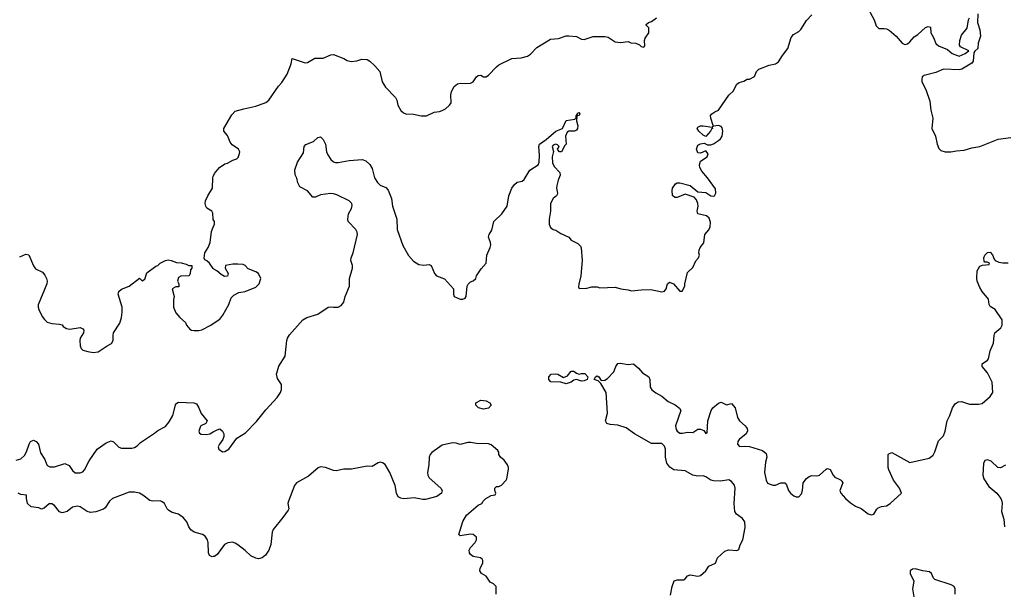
# Model space of a CAD drawing. Header units: inches. Extents: x 2396598 to 2566999, y 262085 to 451979.
# Tile 15 of 256: x 2438502 to 2446120, y 274420 to 278831. Entities that reach past the tile are written whole.
import ezdxf

# ---------------------------------------------------------------- set-up
doc = ezdxf.new("R2010")
doc.units = ezdxf.units.IN
doc.header["$MEASUREMENT"] = 0
doc.layers.add('C4237', color=7, linetype='Continuous')
doc.layers.add('C4247', color=7, linetype='Continuous')

msp = doc.modelspace()

# ---------------------------------------------------------------- linework, layer by layer
at = {"layer": 'C4237', "color": 5}
for points, elevation in [([(2440000, 277287.9), (2439999, 277290), (2439996.5, 277336.5), (2439988, 277350), (2439950, 277375.3), (2439941.2, 277390), (2439937.2, 277410), (2439939, 277430), (2439957.2, 277470), (2439992.7, 277530), (2439995.3, 277610), (2440000, 277620.2)], 60), ([(2440000, 276907.4), (2439970, 276948), (2439950, 276968), (2439935.3, 276975.3), (2439928, 276988), (2439935.1, 277030), (2439959.3, 277070), (2439975.1, 277110), (2439987, 277193), (2440000, 277227.2)], 60), ([(2438501.9, 276998.1), (2438550, 277018), (2438573.3, 277013.3), (2438610, 276927.3), (2438625.4, 276905.4), (2438678.3, 276878.3), (2438696.7, 276856.7), (2438710.4, 276830), (2438714.9, 276810), (2438712.7, 276790), (2438646, 276626), (2438644.7, 276610), (2438650.9, 276590.9), (2438676.8, 276536.8), (2438693.2, 276513.2), (2438714, 276494), (2438750, 276482.8), (2438810, 276478), (2438830, 276471.3), (2438838.8, 276458.8), (2438864.5, 276444.5), (2438890, 276439.1), (2438970, 276450.4), (2438990, 276441), (2438998.8, 276430), (2438994.8, 276410), (2438970.8, 276370), (2438967.7, 276352.3), (2438968.6, 276308.6), (2438977.3, 276290), (2438990, 276277.3), (2439030, 276264.9), (2439070, 276258.8), (2439110, 276264.7), (2439178, 276310), (2439212.9, 276327.1), (2439224, 276350), (2439224, 276390), (2439229, 276410), (2439276.1, 276483.9), (2439289.3, 276529.3), (2439295.1, 276570), (2439295.1, 276610), (2439263.7, 276710), (2439269.3, 276730), (2439290, 276747.3), (2439350, 276770.8), (2439430, 276834), (2439450, 276812), (2439470, 276824.7), (2439485.6, 276874.4), (2439554.6, 276925.4), (2439570, 276932), (2439588, 276950), (2439630.8, 276970.8), (2439650, 276974), (2439674, 276970), (2439714.4, 276954.4), (2439750.8, 276950.8), (2439790, 276942), (2439810, 276932), (2439834, 276930), (2439834, 276910), (2439823.6, 276896.4), (2439822, 276870), (2439814, 276850), (2439750, 276848.7), (2439730, 276838), (2439722, 276810), (2439732, 276790), (2439732.7, 276767.3), (2439710, 276766), (2439682, 276750), (2439698, 276690), (2439691.6, 276668.4), (2439691, 276610), (2439710, 276564.7), (2439741, 276530), (2439786, 276490), (2439791.3, 276470), (2439818, 276438), (2439830, 276431), (2439852.9, 276427.1), (2439887.3, 276427.3), (2439910, 276434), (2439982, 276470), (2440000, 276482.2)], 60), ([(2438473.9, 275426.1), (2438510, 275436.4), (2438538.5, 275461.5), (2438555.1, 275490), (2438575.1, 275550), (2438586.6, 275570), (2438610, 275580.5), (2438630.6, 275570), (2438648.2, 275550), (2438662, 275482), (2438696, 275430), (2438710.8, 275390.8), (2438720.7, 275380.7), (2438735.3, 275375.3), (2438770, 275374.8), (2438850, 275400.5), (2438883.6, 275383.6), (2438910, 275346), (2438930, 275328.7), (2438970, 275327.2), (2438990, 275336.4), (2439003.6, 275350), (2439040.1, 275419.9), (2439102, 275510), (2439170, 275559.6), (2439210, 275576.4), (2439228.5, 275568.5), (2439270, 275526.8), (2439290, 275517.3), (2439370, 275518), (2439390, 275523.8), (2439410, 275537.1), (2439437.6, 275562.4), (2439545.3, 275634.7), (2439570, 275656.4), (2439630, 275686.7), (2439657.9, 275722.1), (2439687, 275770), (2439710, 275861), (2439730, 275873.4), (2439850, 275868.6), (2439870, 275860.5), (2439889.2, 275829.2), (2439906.6, 275786.6), (2439952.2, 275730), (2439942.8, 275710), (2439904.7, 275690), (2439898, 275682), (2439886.8, 275650), (2439894.4, 275634.4), (2439906.9, 275626.9), (2439950, 275623.1), (2439974, 275630), (2440000, 275644.2)], 40), ([(2440000, 274680.3), (2439990, 274679.3), (2439970, 274689.3), (2439963.6, 274710), (2439959.1, 274790), (2439954, 274810), (2439937.3, 274837.3), (2439916, 274850), (2439852, 274870), (2439826.3, 274886.3), (2439809.7, 274909.7), (2439794.7, 274950), (2439770, 274979.5), (2439730, 275007.6), (2439681.7, 275021.7), (2439655.9, 275035.9), (2439642.7, 275050), (2439621.2, 275090), (2439604.8, 275104.8), (2439590, 275111.6), (2439530, 275109.5), (2439510, 275114.5), (2439455.8, 275155.8), (2439429.7, 275169.7), (2439390, 275177.7), (2439350, 275178), (2439221, 275130), (2439196.3, 275110), (2439162.7, 275057.2), (2439150, 275048.1), (2439090, 275026.3), (2439050, 275020.5), (2439025.2, 275030), (2438970, 275064.5), (2438950, 275069.4), (2438910, 275061.2), (2438870, 275029.6), (2438830, 275019.3), (2438810, 275025.2), (2438770, 275074), (2438750, 275089.2), (2438730, 275089.2), (2438690, 275055.1), (2438670, 275048), (2438650, 275056.2), (2438590, 275063.7), (2438561.2, 275090), (2438554, 275130), (2438554.6, 275154.6), (2438510, 275161.6), (2438490, 275169.6)], 40)]:
    msp.add_lwpolyline(points, dxfattribs=dict(at, elevation=elevation))
at = {"layer": 'C4247', "color": 5}
for points, elevation in [([(2445048.1, 278948.1), (2445114, 278830), (2445130, 278784.7), (2445150, 278762.8), (2445190, 278764), (2445210, 278760.7), (2445230, 278750.8), (2445283.8, 278703.8), (2445330, 278651.3), (2445350, 278641), (2445370, 278646), (2445390, 278661), (2445422, 278698), (2445450, 278716), (2445510, 278770.8), (2445530, 278778), (2445550, 278774), (2445551, 278730), (2445573, 278693), (2445590, 278646.8), (2445611, 278630), (2445681.1, 278601.1), (2445718, 278570), (2445770, 278550.8), (2445818, 278570), (2445846, 278590), (2445782, 278622), (2445774.6, 278634.6), (2445777.2, 278670), (2445790, 278711.3), (2445832.9, 278767.1), (2445842.7, 278830), (2445850, 278844.7)], 40), ([(2440000, 275644.2), (2440030, 275660.7), (2440050, 275666.8), (2440070.8, 275650), (2440080.7, 275630), (2440082, 275610), (2440074.9, 275585.1), (2440046.8, 275550), (2440038.8, 275530), (2440042.8, 275510), (2440070, 275490.8), (2440090, 275494), (2440119.3, 275510), (2440183.3, 275596.7), (2440250, 275638.4), (2440335.3, 275724.7), (2440406.1, 275813.9), (2440493.3, 275910), (2440520.7, 275950), (2440527.8, 275972.2), (2440527.8, 276010), (2440497.3, 276057.2), (2440489.7, 276090.3), (2440507.8, 276152.2), (2440557, 276230), (2440570, 276352), (2440574.5, 276370), (2440590, 276396), (2440693.2, 276510), (2440724, 276530), (2440810, 276555.3), (2440890, 276608.4), (2440910, 276612.4), (2440930, 276608), (2440966, 276610), (2440990, 276622), (2441010, 276646.8), (2441019.2, 276690), (2441053.5, 276770), (2441052.7, 276830), (2441077.8, 276910), (2441077.4, 276930), (2441063.7, 276970), (2441065.8, 276990), (2441083.1, 277030), (2441114.8, 277170), (2441112.7, 277190), (2441102.3, 277210), (2441044.2, 277270), (2441041.2, 277290), (2441047.2, 277330), (2441070, 277370.6), (2441075.6, 277395.5), (2441070.9, 277410), (2441050, 277429.7), (2440956.8, 277476.8), (2440930, 277484.8), (2440906.7, 277486.7), (2440830, 277477.4), (2440790, 277460.5), (2440770, 277459.6), (2440730, 277507.3), (2440670, 277539), (2440653.2, 277570), (2440645.2, 277605.2), (2440632.1, 277632.1), (2440631.8, 277670), (2440651.3, 277728.7), (2440698, 277802), (2440703.6, 277850), (2440714.7, 277865.3), (2440776, 277890), (2440810, 277920.7), (2440830, 277926), (2440850, 277906), (2440867.7, 277870), (2440877, 277810), (2440885.4, 277785.4), (2440910, 277750.6), (2440930, 277733.4), (2440946.6, 277726.6), (2440966.6, 277726.6), (2441050, 277743.9), (2441150.5, 277750.5), (2441180.7, 277740.7), (2441210, 277711), (2441230, 277681), (2441247.2, 277610), (2441270, 277573), (2441290, 277552.4), (2441334.6, 277534.6), (2441353.1, 277513.1), (2441377.6, 277450), (2441387.4, 277390), (2441421.3, 277290), (2441422, 277210), (2441466.2, 277086.2), (2441510, 277007.3), (2441550, 276965.5), (2441590, 276938), (2441630, 276932.7), (2441670, 276938.4), (2441686.8, 276930), (2441710.3, 276870), (2441727.2, 276850), (2441790, 276827.1), (2441858, 276750), (2441858.8, 276710), (2441864.7, 276690), (2441910, 276671), (2441930, 276671), (2441950, 276678), (2441957.2, 276690), (2441965.2, 276770), (2441972.9, 276787.1), (2441990, 276804.7), (2442010, 276811.3), (2442030, 276831), (2442036.9, 276850), (2442073.6, 276906.4), (2442111.5, 276950), (2442115.4, 277010), (2442143, 277070), (2442146.3, 277090), (2442144.7, 277110), (2442129.6, 277150), (2442135.6, 277170), (2442154.9, 277205.1), (2442171.2, 277270), (2442232, 277330), (2442272.8, 277390), (2442286, 277470), (2442310, 277527.7), (2442330, 277556.4), (2442350, 277574.6), (2442390, 277582), (2442405.3, 277594.7), (2442450, 277668.2), (2442514, 277710), (2442520.7, 277730), (2442524.9, 277784.9), (2442518, 277850), (2442522.7, 277870), (2442575.2, 277904.8), (2442650, 277968.6), (2442702, 277990), (2442730, 278051), (2442798, 278062), (2442808.4, 278071.6), (2442808.4, 278088.4), (2442818, 278102), (2442818, 278110), (2442830, 278114.8), (2442836, 278110), (2442831, 278090), (2442812.7, 278087.3), (2442810.8, 278050), (2442821, 278010), (2442818, 277990), (2442810, 277978), (2442794, 277970), (2442750, 277968.7), (2442738, 277962), (2442724, 277930), (2442731, 277870), (2442720.7, 277859.3), (2442693.4, 277810), (2442678, 277810), (2442664.7, 277824.7), (2442662, 277830), (2442675.3, 277850), (2442663.1, 277863.1), (2442650, 277868.7), (2442630, 277862), (2442621, 277850), (2442631.3, 277811.3), (2442622.4, 277770), (2442623.9, 277723.9), (2442637.3, 277697.3), (2442682, 277650), (2442684.6, 277630), (2442668.2, 277591.8), (2442657.6, 277550), (2442656.5, 277530), (2442664.4, 277490), (2442660.9, 277479.1), (2442656.3, 277470), (2442630, 277449.4), (2442608.8, 277410), (2442608.9, 277350), (2442597.7, 277290), (2442598.9, 277250), (2442610, 277226), (2442630, 277210.4), (2442650, 277205.3), (2442690, 277179.6), (2442750, 277150.5), (2442770, 277128), (2442821.1, 277101.1), (2442841.1, 277081.1), (2442846.6, 277066.6), (2442854, 276970), (2442843.6, 276850), (2442827.3, 276787.3), (2442826, 276766), (2442830, 276754), (2442890, 276756.3), (2442930, 276766.8), (2442970, 276766), (2442990, 276758.8), (2443110, 276762.8), (2443154, 276750), (2443210, 276744), (2443236.3, 276736.3), (2443310, 276743.8), (2443384.5, 276744.5), (2443470, 276726.8), (2443490, 276731.3), (2443504, 276750), (2443514, 276790), (2443530, 276802.8), (2443561, 276790), (2443610, 276732), (2443627.3, 276732.7), (2443648.7, 276771.3), (2443648.7, 276788.7), (2443670, 276878), (2443710, 276916), (2443732.5, 276967.5), (2443755.3, 276990), (2443761.2, 277010), (2443757, 277030), (2443758.9, 277050), (2443767.3, 277070), (2443794.9, 277105.1), (2443803.9, 277170), (2443834.2, 277205.8), (2443843.9, 277230), (2443846.3, 277266.3), (2443836.2, 277296.2), (2443815.2, 277315.2), (2443749.2, 277330), (2443745.1, 277350), (2443751.5, 277390), (2443749.7, 277410), (2443738.7, 277438.7), (2443719.6, 277459.6), (2443650, 277482.7), (2443590, 277457), (2443570, 277456), (2443552.5, 277472.5), (2443549.6, 277510), (2443553.2, 277530), (2443576.5, 277563.5), (2443590, 277571.3), (2443609, 277571), (2443690, 277550.7), (2443750, 277501), (2443810, 277494.8), (2443850, 277470.8), (2443870, 277466), (2443878, 277470), (2443888.9, 277491.2), (2443884.7, 277524.7), (2443822.7, 277610), (2443780.1, 277660.1), (2443765.6, 277690), (2443761.6, 277710), (2443770, 277737.3), (2443821.6, 277770), (2443830, 277794), (2443810, 277818), (2443770, 277798.4), (2443750, 277802), (2443737.4, 277830), (2443750, 277860.4), (2443770, 277872.4), (2443796.8, 277876.8), (2443824.9, 277864.9), (2443850, 277863.8), (2443870, 277871.9), (2443910, 277898.6), (2443923.5, 277910), (2443936.2, 277930), (2443943.5, 277970), (2443936.6, 277996.6), (2443930, 278005.6), (2443907.7, 278012.3), (2443871.1, 278008.8), (2443862, 278002), (2443867.3, 278012.7), (2443848.7, 278070), (2443848, 278090), (2443857.2, 278102.8), (2443880.9, 278119.1), (2443910, 278131.3), (2443990, 278247.7), (2444021.6, 278278.4), (2444050, 278332), (2444070, 278344.7), (2444104.7, 278355.3), (2444130, 278371.3), (2444150, 278372), (2444188.4, 278391.6), (2444202, 278430), (2444222, 278450), (2444300.1, 278479.9), (2444350, 278490.8), (2444374.2, 278505.8), (2444404.4, 278555.6), (2444446.6, 278610), (2444470, 278694.8), (2444490, 278717.3), (2444530, 278740.7), (2444545.3, 278754.7), (2444590, 278825.5), (2444632.3, 278870)], 40), ([(2440000, 277620.2), (2440010, 277642), (2440048, 277690), (2440090, 277716), (2440110, 277721), (2440150, 277744.7), (2440183.1, 277756.9), (2440193.6, 277766.4), (2440203.1, 277796.9), (2440204, 277810), (2440195.3, 277830), (2440145.1, 277865.1), (2440130, 277884), (2440110, 277935.3), (2440082, 277970), (2440081.2, 277990), (2440143.3, 278096.7), (2440170, 278124), (2440236.6, 278143.4), (2440330, 278162.4), (2440407.5, 278192.5), (2440429.2, 278210), (2440503.2, 278316.8), (2440530, 278344.7), (2440572, 278410), (2440602.4, 278490), (2440610, 278532), (2440710, 278498.4), (2440730, 278501.6), (2440786.6, 278533.4), (2440850, 278534.6), (2440910, 278558.7), (2440930, 278561.6), (2441010, 278531), (2441034.8, 278514.8), (2441067.1, 278507.1), (2441110, 278514), (2441150, 278526.8), (2441190, 278522.8), (2441210.5, 278510.5), (2441250, 278474.8), (2441287.3, 278430), (2441305.5, 278350), (2441333.4, 278310), (2441410.7, 278230), (2441420.7, 278210), (2441428, 278170), (2441450.8, 278130), (2441472.3, 278112.3), (2441490, 278104.4), (2441550, 278100.4), (2441607.9, 278087.9), (2441650, 278087.7), (2441710, 278115.5), (2441750, 278120.5), (2441770, 278128.2), (2441796.4, 278143.6), (2441826.6, 278170), (2441840.9, 278190), (2441838.7, 278250), (2441843.8, 278276.2), (2441864.8, 278315.3), (2441890, 278335.5), (2441910, 278342), (2441950, 278337.3), (2441990, 278340.5), (2442009.6, 278350.4), (2442036, 278390), (2442050, 278400.5), (2442070, 278402), (2442090, 278390.7), (2442110, 278390.5), (2442130, 278402.4), (2442190, 278468.2), (2442210, 278482.4), (2442310, 278531.6), (2442382.6, 278537.4), (2442430, 278550.3), (2442455.1, 278564.9), (2442504.4, 278615.6), (2442610, 278681.6), (2442670, 278686.5), (2442730, 278705.7), (2442750, 278707.4), (2442810, 278702.8), (2442850, 278682), (2442870, 278678), (2442938, 278702), (2443030, 278700.5), (2443055.2, 278695.2), (2443110, 278661), (2443150, 278656), (2443210, 278662), (2443231.6, 278651.6), (2443270, 278651), (2443297.3, 278637.3), (2443310, 278624.7), (2443330, 278618), (2443339, 278630), (2443337.2, 278670), (2443341.2, 278690), (2443368.9, 278731.2), (2443368.7, 278768.7), (2443348.7, 278790), (2443350, 278794), (2443366, 278810), (2443390, 278818), (2443430, 278846)], 60), ([(2445916, 278876), (2445914, 278810), (2445930, 278754), (2445935.2, 278704.8), (2445918.8, 278650), (2445916, 278610), (2445891, 278589), (2445883.6, 278576.4), (2445878.8, 278510), (2445870, 278495.3), (2445790.4, 278449.6), (2445770, 278443.7), (2445650, 278449.7), (2445590, 278424.5), (2445499.8, 278400.2), (2445486, 278390), (2445481, 278370), (2445482.8, 278350), (2445512, 278292), (2445542.9, 278202.9), (2445552, 278132), (2445566.7, 278070), (2445559.3, 277990), (2445588.2, 277930), (2445600.5, 277870), (2445614.9, 277834.9), (2445630, 277820.7), (2445662, 277810), (2445706, 277810), (2445750, 277818.3), (2445810, 277821.7), (2445870, 277840.9), (2445930.4, 277850.4), (2446073.1, 277906.9), (2446170, 277920.5)], 40), ([(2440000, 277227.2), (2440008.7, 277250), (2440008.7, 277270), (2440000, 277287.9)], 60), ([(2443538, 274382), (2443549.6, 274450), (2443567.1, 274492.9), (2443590, 274500.4), (2443638.2, 274501.8), (2443651.7, 274508.3), (2443670, 274530.4), (2443690, 274540.3), (2443750, 274528.4), (2443770, 274534.9), (2443810.9, 274569.1), (2443834.7, 274605.3), (2443885.2, 274630), (2443901.2, 274670), (2443957.2, 274722.8), (2443986.6, 274733.4), (2444050, 274726.8), (2444065.2, 274734.8), (2444077.2, 274770), (2444098, 274810), (2444114.5, 274905.5), (2444112.3, 274950), (2444093.8, 274973.8), (2444047.8, 275007.8), (2444034.3, 275030), (2444030.9, 275090), (2444038, 275210), (2444033.5, 275233.5), (2444010, 275262), (2443990, 275273), (2443924.7, 275264.7), (2443870, 275265.1), (2443850, 275271.8), (2443810, 275298), (2443790, 275303.7), (2443750, 275302), (2443710, 275309.7), (2443650, 275344.5), (2443562, 275350), (2443531.9, 275371.9), (2443510, 275402), (2443499.6, 275450), (2443499.5, 275510), (2443490, 275533.2), (2443470, 275555.1), (2443390, 275554.5), (2443258.7, 275630), (2443194.6, 275674.6), (2443130, 275695.3), (2443070, 275702.4), (2443045.2, 275710), (2443035.1, 275730), (2443051.1, 275790), (2443039.5, 275950), (2442999, 276019), (2442978, 276038), (2442948, 276050), (2442958, 276070), (2442970, 276078), (2442982, 276070), (2443002, 276042), (2443030, 276044.7), (2443050, 276056), (2443099, 276110), (2443114, 276150), (2443130, 276172), (2443150, 276175.6), (2443210, 276165.5), (2443250, 276171), (2443290, 276137.3), (2443321.4, 276101.4), (2443370.7, 276070), (2443377.1, 276050), (2443380.5, 275990), (2443392.7, 275970), (2443425.2, 275945.2), (2443470, 275920.3), (2443520.5, 275880.5), (2443574.2, 275854.2), (2443606.8, 275826.8), (2443616.5, 275810), (2443577.2, 275690), (2443582.6, 275662.6), (2443590.2, 275650.2), (2443610, 275634.6), (2443630, 275633.4), (2443670, 275642.3), (2443710, 275639.3), (2443750, 275666), (2443770, 275666), (2443795.2, 275655.2), (2443810, 275632), (2443822, 275638), (2443825.7, 275730), (2443852.4, 275810), (2443865.7, 275830), (2443910, 275865.3), (2443930, 275874), (2443970, 275854.8), (2444010, 275862.8), (2444037.1, 275830), (2444056.4, 275756.4), (2444070.4, 275730.4), (2444114.8, 275690), (2444130.7, 275670), (2444133.2, 275653.2), (2444122.8, 275630), (2444070, 275585.2), (2444059.1, 275570), (2444054.8, 275550), (2444070.7, 275530.7), (2444110, 275534.9), (2444150, 275530.4), (2444250, 275499.5), (2444276.7, 275476.7), (2444282.4, 275450), (2444271.8, 275410), (2444265.7, 275330), (2444277, 275270), (2444288.9, 275248.8), (2444330, 275232), (2444350, 275233.7), (2444390.4, 275250.4), (2444422, 275250), (2444436.3, 275236.3), (2444450.8, 275190), (2444466.8, 275170), (2444491.3, 275150), (2444510, 275142), (2444530, 275142.8), (2444550, 275164.7), (2444559.3, 275190), (2444563.7, 275250), (2444590, 275284.9), (2444610, 275300.7), (2444630, 275306.8), (2444670, 275304), (2444690, 275310.7), (2444743.1, 275356.9), (2444750, 275361.6), (2444759, 275359), (2444772.6, 275352.6), (2444796.4, 275310), (2444810, 275294.9), (2444853.7, 275273.7), (2444863.8, 275263.8), (2444870.4, 275250), (2444848.8, 275190), (2444856.4, 275170), (2444892.2, 275130), (2444930, 275095.3), (2444970, 275070.3), (2445011.7, 275051.7), (2445066, 275010), (2445090, 275003.8), (2445110, 275007.7), (2445132.8, 275047.2), (2445143.5, 275056.5), (2445170, 275066.4), (2445210, 275073), (2445236, 275090), (2445324, 275170), (2445309.3, 275210), (2445262.9, 275270), (2445227.8, 275350), (2445221.6, 275370), (2445222, 275470), (2445225.6, 275474.4), (2445250, 275484.7), (2445390, 275407.7), (2445539.1, 275440.9), (2445570, 275465.5), (2445583.5, 275490), (2445610, 275575.5), (2445650, 275614), (2445662.3, 275650), (2445677.2, 275730), (2445698, 275770), (2445720.5, 275830), (2445739.1, 275860.9), (2445764.1, 275875.9), (2445790, 275880.3), (2445850, 275857.8), (2445921.1, 275858.8), (2445950, 275864.4), (2446010, 275918.4), (2446031.6, 275948.4), (2446026.9, 276030), (2445990, 276102), (2445950, 276149.3), (2445949.7, 276170), (2445990, 276198.4), (2445998.3, 276210), (2446011.8, 276270), (2446037.4, 276330), (2446042, 276390), (2446048.2, 276410), (2446092.7, 276450), (2446102.7, 276470), (2446102.7, 276510), (2446050, 276589.6), (2446010, 276615.1), (2446003.1, 276630), (2445999.2, 276670), (2445947.7, 276730), (2445930, 276759.6), (2445910, 276809.2), (2445908.2, 276831.9), (2445909.4, 276890), (2445930, 276924.7), (2445952.7, 276932.7), (2446002, 276938), (2446006, 276950), (2445990, 276958), (2445970, 276958), (2445964, 276964), (2445961.2, 276990), (2445970, 277011.3), (2445990, 277032), (2446010, 277034), (2446030, 277014), (2446041, 276981), (2446050.8, 276970.8), (2446078, 276958), (2446110, 276950.6), (2446149.3, 276950.7)], 20), ([(2440000, 276482.2), (2440050, 276516), (2440073.8, 276546.2), (2440121.2, 276630), (2440139, 276681), (2440159, 276701), (2440198, 276722), (2440246, 276730), (2440330, 276762.8), (2440354, 276790), (2440368.7, 276830), (2440350, 276868), (2440330, 276882), (2440270, 276906), (2440246, 276930), (2440230, 276938), (2440190, 276942), (2440150, 276942), (2440094, 276930), (2440092, 276910), (2440116, 276870), (2440110, 276849), (2440086.3, 276846.3), (2440060.2, 276860.2), (2440026, 276890), (2440003.1, 276903.1), (2440000, 276907.4)], 60), ([(2442188, 274390), (2442188, 274450), (2442168.9, 274468.8), (2442142, 274482), (2442110, 274528.7), (2442075.3, 274550), (2442062, 274570), (2442064, 274590), (2442084.5, 274630), (2442086, 274650), (2442079.1, 274659.1), (2442068, 274670), (2442010, 274681.2), (2441990, 274695.3), (2441982.7, 274710), (2441980.9, 274730), (2441989.4, 274750), (2442025.2, 274790), (2442037.2, 274810), (2442037.2, 274830), (2442010, 274852), (2441990, 274854.5), (2441910, 274841.2), (2441899, 274850), (2441930, 274951), (2441960.1, 274999.9), (2442030, 275062.8), (2442050, 275078), (2442078, 275090), (2442088, 275110), (2442108, 275130), (2442150, 275152), (2442182, 275158), (2442186, 275170), (2442178, 275190), (2442178, 275210), (2442190, 275222), (2442210, 275222), (2442230, 275231.3), (2442265.2, 275270), (2442270, 275282), (2442283.5, 275356.5), (2442284, 275370), (2442276.9, 275390), (2442250, 275426.3), (2442221.2, 275450), (2442209, 275470), (2442208.7, 275488.7), (2442200.4, 275500.4), (2442150, 275545.2), (2442130, 275551.8), (2442035.6, 275555.6), (2441990, 275562.9), (2441970, 275562), (2441910, 275546), (2441878, 275558), (2441850, 275559.5), (2441770, 275541.2), (2441690, 275485.2), (2441677.3, 275470), (2441670.7, 275450), (2441667.7, 275390), (2441657.3, 275330), (2441659.1, 275310), (2441671, 275290), (2441761, 275210), (2441771.3, 275190), (2441764.7, 275170), (2441730, 275144), (2441642.7, 275122.7), (2441622, 275122), (2441554.5, 275134.5), (2441472.9, 275127.1), (2441450, 275131.3), (2441430, 275143), (2441416.3, 275170), (2441406, 275230), (2441367, 275330), (2441330, 275392.7), (2441310, 275405.2), (2441290, 275409.2), (2441274.4, 275405.6), (2441230, 275377.2), (2441190, 275378.9), (2441070, 275355), (2441010, 275357.4), (2440950, 275343.6), (2440930, 275345.1), (2440868, 275370), (2440830, 275373.3), (2440812.3, 275367.7), (2440737.7, 275302.3), (2440644, 275250), (2440627.3, 275230), (2440580.7, 275110), (2440577.3, 275090), (2440584, 275050), (2440579.9, 275040.1), (2440538.3, 274981.7), (2440462, 274890), (2440456, 274870), (2440446.1, 274773.9), (2440430, 274729.3), (2440404.9, 274690), (2440377.3, 274670), (2440350, 274662.6), (2440330, 274667.1), (2440290, 274685.7), (2440247.4, 274727.4), (2440190.7, 274770.7), (2440170, 274784.4), (2440149.1, 274790.9), (2440112.4, 274787.6), (2440086.8, 274773.2), (2440030, 274697.2), (2440010, 274681.2), (2440000, 274680.3)], 40), ([(2446130, 275386), (2446090, 275366), (2446070, 275369.4), (2446018.6, 275418.6), (2445990, 275429), (2445970, 275422), (2445958.8, 275401.2), (2445954.9, 275310), (2445961.3, 275281.3), (2446000.9, 275220.9), (2446062, 275170), (2446094, 275130), (2446102, 275110), (2446104.4, 275090), (2446098.4, 275030), (2446117.4, 274970), (2446121.1, 274910)], 20), ([(2445741.3, 274390), (2445741.3, 274430), (2445731.5, 274450), (2445710, 274463), (2445582.7, 274502.7), (2445572.7, 274512.7), (2445557.2, 274550), (2445542.7, 274562.7), (2445490, 274569.4), (2445430, 274584.5), (2445410, 274582.7), (2445391, 274570), (2445390.8, 274550), (2445420.7, 274490), (2445410.6, 274430), (2445419.1, 274370)], 20)]:
    msp.add_lwpolyline(points, dxfattribs=dict(at, elevation=elevation))
for points, elevation in [([(2443810, 277928.7), (2443790, 277938), (2443756.2, 277970), (2443745.1, 277990), (2443750, 278000.7), (2443770, 278010.5), (2443790, 278010.7), (2443859.6, 277999.6), (2443862, 277990), (2443854.4, 277985.6), (2443846.8, 277970)], 40), ([(2442830, 276091), (2442850, 276096), (2442874.8, 276094.8), (2442898, 276070), (2442892, 276050), (2442870, 276039), (2442850, 276037.2), (2442810, 276049), (2442790, 276044), (2442770, 276029.3), (2442730, 276017.2), (2442690, 276029.3), (2442612.7, 276032.7), (2442597.2, 276050), (2442597.2, 276070), (2442615.3, 276090), (2442650, 276092.6), (2442664.7, 276090), (2442710, 276064.7), (2442741.5, 276078.5), (2442770, 276112.7), (2442790, 276113.4), (2442810, 276098)], 20), ([(2442090, 275819.4), (2442051.6, 275830), (2442031.5, 275850), (2442032, 275870), (2442070, 275888.8), (2442110, 275884.6), (2442140.7, 275870), (2442150.4, 275850.4), (2442130, 275827.9)], 20)]:
    msp.add_lwpolyline(points, close=True, dxfattribs=dict(at, elevation=elevation))

doc.saveas('drawing.dxf')
